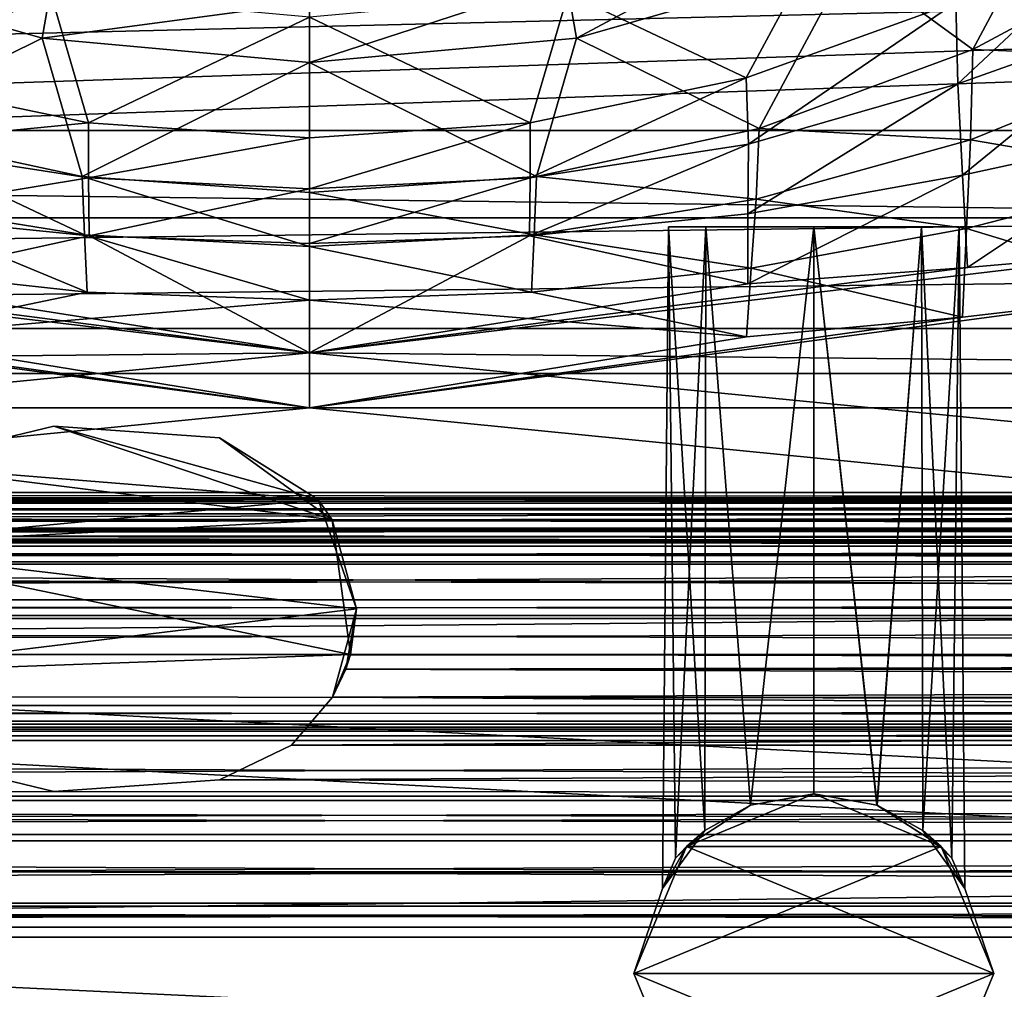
# Model space of a CAD drawing. Header units: metres. Extents: x 0 to 804, y -808 to 0.
# Tile 27 of 122: x 389 to 434, y -780 to -735. Entities that reach past the tile are written whole.
import ezdxf

# ---------------------------------------------------------------- set-up
doc = ezdxf.new("R2010")
doc.units = ezdxf.units.M

msp = doc.modelspace()

# ---------------------------------------------------------------- linework, layer by layer
at = {"layer": 'None012'}
for points in [[(403.065704, -758.395264, 196.059692), (382.898804, -755.893799, 196.059692), (390.303925, -754.105164, 196.059692)], [(382.898804, -755.893799, 2030.059692), (390.303925, -754.105164, 2030.059692), (382.898804, -755.893799, 196.059692)], [(390.303925, -754.105164, 2030.059692), (390.303925, -754.105164, 196.059692), (382.898804, -755.893799, 196.059692)], [(390.303925, -754.105164, 2030.059692), (382.898804, -755.893799, 2030.059692), (402.418427, -757.455505, 2030.059692)], [(397.9039, -754.629761, 196.059692), (403.065704, -758.395264, 196.059692), (390.303925, -754.105164, 196.059692)], [(390.303925, -754.105164, 2030.059692), (397.9039, -754.629761, 2030.059692), (390.303925, -754.105164, 196.059692)], [(397.9039, -754.629761, 2030.059692), (397.9039, -754.629761, 196.059692), (390.303925, -754.105164, 196.059692)], [(397.9039, -754.629761, 2030.059692), (390.303925, -754.105164, 2030.059692), (402.418427, -757.455505, 2030.059692)], [(397.9039, -754.629761, 2030.059692), (402.418427, -757.455505, 2030.059692), (397.9039, -754.629761, 196.059692)], [(402.418427, -757.455505, 2030.059692), (403.065704, -758.395264, 196.059692), (397.9039, -754.629761, 196.059692)], [(382.898804, -755.893799, 196.059692), (403.065704, -758.395264, 196.059692), (379.755951, -759.603943, 196.059692)], [(402.418427, -757.455505, 2030.059692), (382.898804, -755.893799, 2030.059692), (379.755951, -759.603943, 2030.059692)], [(734.166931, -757.62915, 2059.741455), (734.166931, -757.134216, 2058.244873), (76.706596, -757.62915, 2059.741455)], [(734.166931, -757.134216, 2058.244873), (76.706596, -757.134216, 2058.244873), (76.706596, -757.62915, 2059.741455)], [(734.166931, -757.134216, 2058.244873), (734.166931, -757.928223, 2057.706299), (76.706596, -757.134216, 2058.244873)], [(734.166931, -757.928223, 2057.706299), (76.706596, -757.928223, 2057.706299), (76.706596, -757.134216, 2058.244873)], [(76.706596, -757.450256, 166.680649), (76.706596, -757.134216, 167.874451), (734.166931, -757.62915, 166.377975)], [(76.706596, -757.134216, 167.874451), (734.166931, -757.134216, 167.874451), (734.166931, -757.62915, 166.377975)], [(76.706596, -757.134216, 167.874451), (76.706596, -757.928223, 168.413025), (734.166931, -757.134216, 167.874451)], [(76.706596, -757.928223, 168.413025), (734.166931, -757.928223, 168.413025), (734.166931, -757.134216, 167.874451)], [(734.166931, -757.928467, 2038.013062), (734.166931, -757.134399, 2037.474731), (76.706596, -757.928772, 2038.013062)], [(76.706596, -757.928772, 2038.013062), (734.166931, -757.134399, 2037.474731), (76.706596, -757.134399, 2037.474854)], [(734.166931, -757.134399, 2037.474731), (734.166931, -757.450378, 2036.28064), (76.706596, -757.134399, 2037.474854)], [(76.706596, -757.134399, 2037.474854), (734.166931, -757.450378, 2036.28064), (76.706596, -757.450378, 2036.28064)], [(76.706596, -757.928467, 188.106323), (76.706596, -757.134399, 188.644684), (734.166931, -757.928467, 188.106323)], [(734.166931, -757.928467, 188.106323), (76.706596, -757.134399, 188.644684), (734.166931, -757.134399, 188.644684)], [(76.706596, -757.134399, 188.644684), (76.706596, -757.625854, 190.123825), (734.166931, -757.134399, 188.644684)], [(734.166931, -757.134399, 188.644684), (76.706596, -757.625854, 190.123825), (734.166931, -757.450378, 189.838791)], [(76.706596, -758.126831, 163.555466), (76.706596, -757.450256, 166.680649), (734.166931, -757.62915, 166.377975)], [(734.166931, -759.395203, 2034.28894), (76.706596, -758.977234, 2034.404419), (734.166931, -757.450378, 2036.28064)], [(76.706596, -758.977234, 2034.404419), (76.706596, -757.450378, 2036.28064), (734.166931, -757.450378, 2036.28064)], [(76.706596, -757.625854, 190.123825), (76.706596, -759.395203, 191.83049), (734.166931, -757.450378, 189.838791)], [(76.706596, -759.395203, 191.83049), (734.166931, -759.395203, 191.83049), (734.166931, -757.450378, 189.838791)], [(734.166931, -758.126831, 2062.563965), (734.166931, -757.62915, 2059.741455), (76.706596, -758.126831, 2062.563965)], [(734.166931, -757.62915, 2059.741455), (76.706596, -757.62915, 2059.741455), (76.706596, -758.126831, 2062.563965)], [(734.166931, -758.126831, 163.555466), (76.706596, -758.126831, 163.555466), (734.166931, -757.62915, 166.377975)], [(402.418427, -757.455505, 2030.059692), (379.755951, -759.603943, 2030.059692), (404.178284, -762.481689, 2030.059692)], [(402.418427, -757.455505, 2030.059692), (404.178284, -762.481689, 2030.059692), (403.065704, -758.395264, 196.059692)], [(734.166931, -757.928223, 2057.706299), (734.166931, -758.848694, 2057.977051), (76.706596, -757.928223, 2057.706299)], [(734.166931, -758.848694, 2057.977051), (76.706596, -758.848694, 2057.977051), (76.706596, -757.928223, 2057.706299)], [(76.706596, -757.928223, 168.413025), (76.706596, -758.848694, 168.142456), (734.166931, -757.928223, 168.413025)], [(76.706596, -758.848694, 168.142456), (734.166931, -758.848694, 168.142456), (734.166931, -757.928223, 168.413025)], [(734.166931, -758.848877, 2037.74231), (734.166931, -757.928467, 2038.013062), (76.706596, -758.849182, 2037.742065)], [(76.706596, -758.849182, 2037.742065), (734.166931, -757.928467, 2038.013062), (76.706596, -757.928772, 2038.013062)], [(734.166931, -758.848877, 188.377106), (76.706596, -758.848877, 188.377106), (76.706596, -757.928467, 188.106323)], [(734.166931, -758.848877, 188.377106), (76.706596, -757.928467, 188.106323), (734.166931, -757.928467, 188.106323)], [(76.706596, -758.126831, 2062.563965), (76.706596, -758.773376, 2063.055176), (734.166931, -758.126831, 2062.563965)], [(76.706596, -758.773376, 2063.055176), (734.166931, -758.773376, 2063.055176), (734.166931, -758.126831, 2062.563965)], [(734.166931, -758.126831, 163.555466), (734.166931, -758.773376, 163.064209), (76.706596, -758.126831, 163.555466)], [(734.166931, -758.773376, 163.064209), (76.706596, -758.773376, 163.064209), (76.706596, -758.126831, 163.555466)], [(403.065704, -758.395264, 196.059692), (403.899353, -764.577271, 196.059692), (379.755951, -759.603943, 196.059692)], [(404.178284, -762.481689, 2030.059692), (403.899353, -764.577271, 196.059692), (403.065704, -758.395264, 196.059692)], [(76.706596, -758.773376, 2063.055176), (76.706596, -758.977234, 2063.059814), (734.166931, -758.773376, 2063.055176)], [(76.706596, -758.977234, 2063.059814), (734.166931, -759.317688, 2062.452637), (734.166931, -758.773376, 2063.055176)], [(76.706596, -758.773376, 163.064209), (734.166931, -758.773376, 163.064209), (76.706596, -758.977234, 163.119003)], [(734.166931, -758.773376, 163.064209), (734.166931, -759.317688, 163.666733), (76.706596, -758.977234, 163.119003)], [(734.166931, -758.848694, 2057.977051), (734.166931, -758.911865, 2059.210449), (76.706596, -758.848694, 2057.977051)], [(734.166931, -758.911865, 2059.210449), (76.706596, -758.977234, 2058.175293), (76.706596, -758.848694, 2057.977051)], [(76.706596, -758.848694, 168.142456), (76.706596, -758.977234, 167.944183), (734.166931, -758.848694, 168.142456)], [(76.706596, -758.977234, 167.944183), (76.706596, -758.977234, 166.25499), (734.166931, -758.848694, 168.142456)], [(734.166931, -758.848694, 168.142456), (76.706596, -758.977234, 166.25499), (734.166931, -758.911865, 166.908859)], [(734.166931, -758.881165, 2036.011597), (734.166931, -758.848877, 2037.74231), (76.706596, -758.977234, 2035.85498)], [(734.166931, -758.848877, 2037.74231), (76.706596, -758.977234, 2037.544434), (76.706596, -758.977234, 2035.85498)], [(76.706596, -758.977234, 2037.544434), (734.166931, -758.848877, 2037.74231), (76.706596, -758.849182, 2037.742065)], [(350.67746, -758.911865, 189.610458), (76.706596, -758.848877, 188.377106), (734.166931, -758.848877, 188.377106)], [(734.166931, -758.881165, 2036.011597), (76.706596, -758.977234, 2035.85498), (734.166931, -759.603638, 2035.470703)], [(734.166931, -758.881165, 190.107834), (734.166931, -759.603638, 190.648727), (76.706596, -758.977234, 189.423004)], [(734.166931, -758.881165, 190.107834), (76.706596, -758.977234, 189.423004), (350.67746, -758.911865, 189.610458)], [(734.166931, -758.911865, 2059.210449), (734.166931, -759.603638, 2060.248779), (76.706596, -758.977234, 2059.022949)], [(734.166931, -758.911865, 2059.210449), (76.706596, -758.977234, 2059.022949), (76.706596, -758.977234, 2058.175293)], [(734.166931, -758.911865, 166.908859), (76.706596, -758.977234, 166.25499), (734.166931, -759.603638, 165.87059)], [(76.706596, -762.924561, 2033.666626), (76.706596, -758.977234, 2034.404419), (734.166931, -759.395203, 2034.28894)], [(76.706596, -758.977234, 2035.85498), (76.706596, -759.603638, 2035.470703), (734.166931, -759.603638, 2035.470703)], [(734.166931, -759.603638, 2060.248779), (76.706596, -759.603638, 2060.248779), (76.706596, -758.977234, 2059.022949)], [(76.706596, -758.977234, 2063.059814), (76.706596, -759.317688, 2062.452637), (734.166931, -759.317688, 2062.452637)], [(76.706596, -758.977234, 163.119003), (734.166931, -759.317688, 163.666733), (76.706596, -759.317688, 163.666733)], [(76.706596, -758.977234, 166.25499), (76.706596, -759.603638, 165.87059), (734.166931, -759.603638, 165.87059)], [(734.166931, -759.603638, 190.648727), (76.706596, -759.603638, 190.648727), (76.706596, -758.977234, 189.423004)], [(734.166931, -758.881165, 190.107834), (350.67746, -758.911865, 189.610458), (734.166931, -758.848877, 188.377106)], [(734.166931, -759.607605, 2061.739258), (734.166931, -759.317688, 2062.452637), (76.706596, -759.607605, 2061.739258)], [(734.166931, -759.317688, 2062.452637), (76.706596, -759.317688, 2062.452637), (76.706596, -759.607605, 2061.739258)], [(76.706596, -759.607605, 164.380203), (76.706596, -759.317688, 163.666733), (734.166931, -759.607605, 164.380203)], [(76.706596, -759.317688, 163.666733), (734.166931, -759.317688, 163.666733), (734.166931, -759.607605, 164.380203)], [(734.166931, -762.924561, 2033.666626), (76.706596, -762.924561, 2033.666626), (734.166931, -759.395203, 2034.28894)], [(734.166931, -759.395203, 191.83049), (76.706596, -759.395203, 191.83049), (734.166931, -762.924561, 192.452805)], [(76.706596, -759.395203, 191.83049), (76.706596, -762.924561, 192.452805), (734.166931, -762.924561, 192.452805)], [(734.166931, -759.603638, 2035.470703), (76.706596, -759.603638, 2035.470703), (734.166931, -760.429932, 2035.324951)], [(76.706596, -759.603638, 2035.470703), (76.706596, -760.429932, 2035.324951), (734.166931, -760.429932, 2035.324951)], [(734.166931, -760.429932, 2060.394531), (76.706596, -760.429932, 2060.394531), (734.166931, -759.603638, 2060.248779)], [(76.706596, -760.429932, 2060.394531), (76.706596, -759.603638, 2060.248779), (734.166931, -759.603638, 2060.248779)], [(734.166931, -759.603638, 165.87059), (76.706596, -759.603638, 165.87059), (734.166931, -760.429932, 165.724899)], [(76.706596, -759.603638, 165.87059), (76.706596, -760.429932, 165.724899), (734.166931, -760.429932, 165.724899)], [(76.706596, -760.429932, 190.794479), (76.706596, -759.603638, 190.648727), (734.166931, -760.429932, 190.794479)], [(76.706596, -759.603638, 190.648727), (734.166931, -759.603638, 190.648727), (734.166931, -760.429932, 190.794479)], [(734.166931, -760.317627, 2061.440918), (734.166931, -759.607605, 2061.739258), (76.706596, -760.317627, 2061.440918)], [(734.166931, -759.607605, 2061.739258), (76.706596, -759.607605, 2061.739258), (76.706596, -760.317627, 2061.440918)], [(76.706596, -760.317627, 164.678574), (76.706596, -759.607605, 164.380203), (734.166931, -760.317627, 164.678574)], [(76.706596, -759.607605, 164.380203), (734.166931, -759.607605, 164.380203), (734.166931, -760.317627, 164.678574)], [(379.755951, -759.603943, 196.059692), (403.899353, -764.577271, 196.059692), (379.779633, -765.449707, 196.059692)], [(379.755951, -759.603943, 2030.059692), (379.779633, -765.449707, 2030.059692), (404.178284, -762.481689, 2030.059692)], [(76.706596, -760.317627, 2061.440918), (76.706596, -766.16394, 2061.440918), (734.166931, -760.317627, 2061.440918)], [(76.706596, -766.16394, 2061.440918), (734.166931, -766.911072, 2061.440918), (734.166931, -760.317627, 2061.440918)], [(76.706596, -760.317627, 164.678574), (734.166931, -760.317627, 164.678574), (76.706596, -766.16394, 164.678574)], [(734.166931, -760.317627, 164.678574), (734.166931, -766.911072, 164.678574), (76.706596, -766.16394, 164.678574)], [(734.166931, -762.061462, 2035.764038), (734.166931, -760.429932, 2035.324951), (76.706596, -762.061462, 2035.764038)], [(734.166931, -760.429932, 2035.324951), (76.706596, -760.429932, 2035.324951), (76.706596, -762.061462, 2035.764038)], [(734.166931, -760.429932, 2060.394531), (734.166931, -762.061584, 2059.955322), (76.706596, -760.429932, 2060.394531)], [(734.166931, -762.061584, 2059.955322), (76.706596, -762.061584, 2059.955322), (76.706596, -760.429932, 2060.394531)], [(76.706596, -760.429932, 165.724899), (76.706596, -762.061584, 166.164032), (734.166931, -760.429932, 165.724899)], [(76.706596, -762.061584, 166.164032), (734.166931, -762.061584, 166.164032), (734.166931, -760.429932, 165.724899)], [(76.706596, -762.061462, 190.355423), (76.706596, -760.429932, 190.794479), (734.166931, -762.061462, 190.355423)], [(76.706596, -760.429932, 190.794479), (734.166931, -760.429932, 190.794479), (734.166931, -762.061462, 190.355423)], [(734.166931, -762.777283, 2037.294556), (734.166931, -762.061462, 2035.764038), (76.706596, -762.777283, 2037.294556)], [(734.166931, -762.061462, 2035.764038), (76.706596, -762.061462, 2035.764038), (76.706596, -762.777283, 2037.294556)], [(76.706596, -762.777283, 188.824814), (76.706596, -762.061462, 190.355423), (734.166931, -762.777283, 188.824814)], [(76.706596, -762.061462, 190.355423), (734.166931, -762.061462, 190.355423), (734.166931, -762.777283, 188.824814)], [(734.166931, -762.061584, 2059.955322), (734.166931, -762.777283, 2058.424805), (76.706596, -762.061584, 2059.955322)], [(734.166931, -762.777283, 2058.424805), (76.706596, -762.777283, 2058.424805), (76.706596, -762.061584, 2059.955322)], [(76.706596, -762.061584, 166.164032), (76.706596, -762.777283, 167.694504), (734.166931, -762.061584, 166.164032)], [(76.706596, -762.777283, 167.694504), (734.166931, -762.777283, 167.694504), (734.166931, -762.061584, 166.164032)], [(404.178284, -762.481689, 2030.059692), (379.779633, -765.449707, 2030.059692), (403.899353, -764.577271, 2030.059692)], [(403.894318, -764.595825, 2024.464722), (403.080902, -766.533386, 207.213135), (404.178284, -762.481689, 2030.059692)], [(404.178284, -762.481689, 2030.059692), (403.080902, -766.533386, 207.213135), (403.688232, -765.242126, 204.962509)], [(403.688232, -765.242126, 204.962509), (403.899353, -764.577271, 201.462875), (404.178284, -762.481689, 2030.059692)], [(403.899353, -764.577271, 2030.059692), (403.894318, -764.595825, 2024.464722), (404.178284, -762.481689, 2030.059692)], [(403.899353, -764.577271, 201.462875), (403.899353, -764.577271, 196.059692), (404.178284, -762.481689, 2030.059692)], [(734.166931, -762.777283, 2058.424805), (734.166931, -762.777283, 2037.294556), (76.706596, -762.777283, 2058.424805)], [(734.166931, -762.777283, 2037.294556), (76.706596, -762.777283, 2037.294556), (76.706596, -762.777283, 2058.424805)], [(734.166931, -762.777283, 167.694504), (76.706596, -762.777283, 167.694504), (734.166931, -762.777283, 188.824814)], [(76.706596, -762.777283, 167.694504), (76.706596, -762.777283, 188.824814), (734.166931, -762.777283, 188.824814)], [(76.706596, -764.577271, 2031.696899), (76.706596, -762.924561, 2033.666626), (734.166931, -764.577271, 2031.696899)], [(76.706596, -762.924561, 2033.666626), (734.166931, -762.924561, 2033.666626), (734.166931, -764.577271, 2031.696899)], [(76.706596, -762.924561, 192.452805), (76.706596, -764.577271, 194.42247), (734.166931, -762.924561, 192.452805)], [(76.706596, -764.577271, 194.42247), (734.166931, -764.577271, 194.42247), (734.166931, -762.924561, 192.452805)], [(734.166931, -764.577271, 2031.696899), (403.899353, -764.577271, 2030.059692), (76.706596, -764.577271, 2031.696899)], [(403.899353, -764.577271, 2030.059692), (379.779633, -765.449707, 2030.059692), (76.706596, -764.577271, 2031.696899)], [(379.779633, -765.449707, 196.059692), (403.899353, -764.577271, 196.059692), (76.706596, -764.577271, 194.42247)], [(76.706596, -764.577271, 194.42247), (403.899353, -764.577271, 196.059692), (734.166931, -764.577271, 194.42247)], [(403.894318, -764.595825, 2024.464722), (403.688232, -765.242126, 2021.15686), (403.080902, -766.533386, 207.213135)], [(734.166931, -765.242126, 2021.15686), (403.688232, -765.242126, 2021.15686), (734.166931, -764.577271, 2024.656494)], [(403.688232, -765.242126, 2021.15686), (403.894318, -764.595825, 2024.464722), (734.166931, -764.577271, 2024.656494)], [(403.899353, -764.577271, 201.462875), (403.688232, -765.242126, 204.962509), (734.166931, -765.242126, 204.962509)], [(734.166931, -764.577271, 2024.656494), (403.894318, -764.595825, 2024.464722), (403.899353, -764.577271, 2030.059692)], [(734.166931, -764.577271, 2031.696899), (734.166931, -764.577271, 2024.656494), (403.899353, -764.577271, 2030.059692)], [(403.899353, -764.577271, 196.059692), (734.166931, -764.577271, 201.462875), (734.166931, -764.577271, 194.42247)], [(403.899353, -764.577271, 196.059692), (403.899353, -764.577271, 201.462875), (734.166931, -764.577271, 201.462875)], [(734.166931, -764.577271, 201.462875), (403.899353, -764.577271, 201.462875), (734.166931, -765.242126, 204.962509)], [(734.166931, -766.535828, 2018.904175), (403.080902, -766.533386, 2018.90625), (403.688232, -765.242126, 2021.15686)], [(403.688232, -765.242126, 204.962509), (403.080902, -766.533386, 207.213135), (734.166931, -765.242126, 204.962509)], [(403.080902, -766.533386, 207.213135), (734.166931, -766.535828, 207.215256), (734.166931, -765.242126, 204.962509)], [(403.688232, -765.242126, 2021.15686), (403.080902, -766.533386, 2018.90625), (403.080902, -766.533386, 207.213135)], [(734.166931, -765.242126, 2021.15686), (734.166931, -766.535828, 2018.904175), (403.688232, -765.242126, 2021.15686)], [(76.706596, -766.16394, 2061.440918), (76.706596, -766.911072, 2061.440918), (734.166931, -766.911072, 2061.440918)], [(76.706596, -766.16394, 164.678574), (734.166931, -766.911072, 164.678574), (76.706596, -766.911072, 164.678574)], [(734.166931, -768.724854, 2017.956909), (401.195282, -768.729919, 2017.956299), (403.080902, -766.533386, 2018.90625)], [(403.080902, -766.533386, 207.213135), (401.195282, -768.729919, 208.163086), (734.166931, -766.535828, 207.215256)], [(403.080902, -766.533386, 207.213135), (403.080902, -766.533386, 2018.90625), (401.195282, -768.729919, 208.163086)], [(403.080902, -766.533386, 2018.90625), (401.195282, -768.729919, 2017.956299), (401.195282, -768.729919, 208.163086)], [(401.195282, -768.729919, 208.163086), (734.166931, -768.724854, 208.162506), (734.166931, -766.535828, 207.215256)], [(734.166931, -766.535828, 2018.904175), (734.166931, -768.724854, 2017.956909), (403.080902, -766.533386, 2018.90625)], [(734.166931, -767.621033, 2061.739258), (734.166931, -766.911072, 2061.440918), (76.706596, -767.621033, 2061.739258)], [(734.166931, -766.911072, 2061.440918), (76.706596, -766.911072, 2061.440918), (76.706596, -767.621033, 2061.739258)], [(76.706596, -767.621399, 164.379883), (76.706596, -766.911072, 164.678574), (734.166931, -767.621033, 164.380234)], [(76.706596, -766.911072, 164.678574), (734.166931, -766.911072, 164.678574), (734.166931, -767.621033, 164.380234)], [(734.166931, -767.911011, 2062.452637), (734.166931, -767.621033, 2061.739258), (76.706596, -767.911011, 2062.452637)], [(734.166931, -767.621033, 2061.739258), (76.706596, -767.621033, 2061.739258), (76.706596, -767.911011, 2062.452637)], [(76.706596, -767.621399, 164.379883), (734.166931, -767.621033, 164.380234), (734.166931, -767.911011, 163.666733)], [(76.706596, -767.911011, 163.666733), (76.706596, -767.621399, 164.379883), (734.166931, -767.911011, 163.666733)], [(734.166931, -768.0849, 2062.880859), (734.166931, -767.911011, 2062.452637), (76.706596, -768.085205, 2062.881104)], [(734.166931, -767.911011, 2062.452637), (76.706596, -767.911011, 2062.452637), (76.706596, -768.085205, 2062.881104)], [(76.706596, -768.0849, 163.238586), (76.706596, -767.911011, 163.666733), (734.166931, -768.0849, 163.238586)], [(76.706596, -767.911011, 163.666733), (734.166931, -767.911011, 163.666733), (734.166931, -768.0849, 163.238586)], [(734.166931, -768.510925, 2063.059814), (734.166931, -768.0849, 2062.880859), (76.706596, -768.510925, 2063.059814)], [(734.166931, -768.0849, 2062.880859), (76.706596, -768.085205, 2062.881104), (76.706596, -768.510925, 2063.059814)], [(76.706596, -768.510925, 163.059677), (76.706596, -768.0849, 163.238586), (734.166931, -768.510925, 163.059677)], [(76.706596, -768.0849, 163.238586), (734.166931, -768.0849, 163.238586), (734.166931, -768.510925, 163.059677)], [(734.166931, -771.269714, 2062.226074), (734.166931, -768.510925, 2063.059814), (76.706596, -771.269714, 2062.226074)], [(734.166931, -768.510925, 2063.059814), (76.706596, -768.510925, 2063.059814), (76.706596, -771.269714, 2062.226074)], [(76.706596, -771.269714, 163.893341), (76.706596, -768.510925, 163.059677), (734.166931, -771.269714, 163.893341)], [(76.706596, -768.510925, 163.059677), (734.166931, -768.510925, 163.059677), (734.166931, -771.269714, 163.893341)], [(401.195282, -768.729919, 2017.956299), (734.166931, -768.724854, 2017.956909), (397.9039, -770.324707, 2018.093994)], [(734.166931, -768.724854, 2017.956909), (734.166931, -771.068848, 2018.397705), (397.9039, -770.324707, 2018.093994)], [(401.195282, -768.729919, 208.163086), (397.9039, -770.324707, 208.025375), (734.166931, -768.724854, 208.162506)], [(397.9039, -770.324707, 208.025375), (734.166931, -771.068848, 207.721634), (734.166931, -768.724854, 208.162506)], [(401.195282, -768.729919, 208.163086), (401.195282, -768.729919, 2017.956299), (397.9039, -770.324707, 2018.093994)], [(397.9039, -770.324707, 2018.093994), (397.9039, -770.324707, 208.025375), (401.195282, -768.729919, 208.163086)], [(390.302429, -770.849243, 2018.289185), (76.706596, -771.068665, 2018.397705), (382.898804, -769.06073, 2017.933105)], [(390.302429, -770.849243, 207.830261), (382.898804, -769.06073, 208.186234), (76.706596, -771.068665, 207.721741)], [(382.898804, -769.06073, 2017.933105), (382.898804, -769.06073, 208.186234), (390.302429, -770.849243, 2018.289185)], [(382.898804, -769.06073, 208.186234), (390.302429, -770.849243, 207.830261), (390.302429, -770.849243, 2018.289185)], [(397.9039, -770.324707, 2018.093994), (734.166931, -771.068848, 2018.397705), (390.302429, -770.849243, 2018.289185)], [(397.9039, -770.324707, 208.025375), (390.302429, -770.849243, 207.830261), (734.166931, -771.068848, 207.721634)], [(397.9039, -770.324707, 2018.093994), (390.302429, -770.849243, 2018.289185), (397.9039, -770.324707, 208.025375)], [(390.302429, -770.849243, 2018.289185), (390.302429, -770.849243, 207.830261), (397.9039, -770.324707, 208.025375)], [(734.166931, -771.068848, 2018.397705), (76.706596, -771.068665, 2018.397705), (390.302429, -770.849243, 2018.289185)], [(390.302429, -770.849243, 207.830261), (76.706596, -771.068665, 207.721741), (734.166931, -771.068848, 207.721634)], [(734.166931, -771.068848, 2018.397705), (734.166931, -772.827515, 2020.309326), (76.706596, -771.068665, 2018.397705)], [(734.166931, -772.827515, 2020.309326), (76.706596, -772.827515, 2020.309326), (76.706596, -771.068665, 2018.397705)], [(734.166931, -771.068848, 207.721634), (76.706596, -771.068665, 207.721741), (76.706596, -772.827515, 205.810043)], [(76.706596, -772.827515, 205.810043), (734.166931, -772.827515, 205.810043), (734.166931, -771.068848, 207.721634)], [(734.166931, -773.114197, 2060.011719), (734.166931, -771.269714, 2062.226074), (76.706596, -773.114197, 2060.011719)], [(734.166931, -771.269714, 2062.226074), (76.706596, -771.269714, 2062.226074), (76.706596, -773.114197, 2060.011719)], [(76.706596, -773.114197, 166.107712), (76.706596, -771.269714, 163.893341), (734.166931, -773.114197, 166.107712)], [(76.706596, -771.269714, 163.893341), (734.166931, -771.269714, 163.893341), (734.166931, -773.114197, 166.107712)], [(734.166931, -772.827515, 2020.309326), (734.166931, -775.973938, 2030.003906), (76.706596, -772.827515, 2020.309326)], [(734.166931, -775.973938, 2030.003906), (76.706596, -775.973755, 2030.003174), (76.706596, -772.827515, 2020.309326)], [(76.706596, -772.827515, 205.810043), (76.706596, -775.973755, 196.11618), (734.166931, -772.827515, 205.810043)], [(76.706596, -775.973755, 196.11618), (734.166931, -775.973938, 196.115448), (734.166931, -772.827515, 205.810043)], [(734.166931, -776.120361, 2050.272461), (734.166931, -773.114197, 2060.011719), (76.706596, -776.120422, 2050.272217)], [(734.166931, -773.114197, 2060.011719), (76.706596, -773.114197, 2060.011719), (76.706596, -776.120422, 2050.272217)], [(76.706596, -776.120422, 175.847122), (76.706596, -773.114197, 166.107712), (734.166931, -776.120361, 175.846878)], [(76.706596, -773.114197, 166.107712), (734.166931, -773.114197, 166.107712), (734.166931, -776.120361, 175.846878)], [(734.166931, -775.973938, 2030.003906), (734.166931, -777.072571, 2040.130859), (76.706596, -775.973755, 2030.003174)], [(734.166931, -777.072571, 2040.130859), (76.706596, -777.072571, 2040.130371), (76.706596, -775.973755, 2030.003174)], [(76.706596, -775.973755, 196.11618), (76.706596, -777.072571, 185.98909), (734.166931, -775.973938, 196.115448)], [(76.706596, -777.072571, 185.98909), (734.166931, -777.072571, 185.988586), (734.166931, -775.973938, 196.115448)], [(734.166931, -777.072571, 2040.130859), (734.166931, -776.120361, 2050.272461), (76.706596, -777.072571, 2040.130371)], [(734.166931, -776.120361, 2050.272461), (76.706596, -776.120422, 2050.272217), (76.706596, -777.072571, 2040.130371)], [(76.706596, -776.120422, 175.847122), (734.166931, -776.120361, 175.846878), (734.166931, -777.072571, 185.988586)], [(76.706596, -777.072571, 185.98909), (76.706596, -776.120422, 175.847122), (734.166931, -777.072571, 185.988586)]]:
    msp.add_3dface(points, dxfattribs=at)
at = {"layer": 'None012311'}
for points in [[(437.518372, -727.299683, 104.327538), (432.435699, -736.815369, 104.161446), (426.787506, -732.700317, 104.233269)], [(437.518372, -727.299683, 104.327538), (441.636749, -731.872375, 104.247726), (432.435699, -736.815369, 104.161446)], [(413.783813, -733.581909, 96.578468), (425.819397, -730.121948, 96.638863), (414.26239, -736.301025, 104.170425)], [(425.819397, -730.121948, 96.638863), (426.787506, -732.700317, 104.233269), (414.26239, -736.301025, 104.170425)], [(440.892822, -729.815125, 107.284088), (431.651245, -734.671021, 107.199333), (431.746307, -738.391418, 120.721359)], [(441.250305, -735.014343, 120.99221), (440.892822, -729.815125, 107.284088), (431.746307, -738.391418, 120.721359)], [(378.033203, -730.763306, 107.26754), (381.988434, -738.126831, 107.138924), (390.160004, -734.249512, 107.206688)], [(413.873016, -734.249512, 107.206688), (422.043854, -738.12793, 107.138992), (425.999847, -730.763306, 107.26754)], [(422.043854, -738.12793, 107.138992), (431.651245, -734.671021, 107.199333), (425.999847, -730.763306, 107.26754)], [(441.659576, -737.182373, 118.200867), (432.435699, -736.815369, 104.161446), (441.636749, -731.872375, 104.247726)], [(389.77063, -736.301025, 104.170425), (381.391418, -740.439575, 104.098183), (377.245544, -732.700317, 104.233269)], [(389.77063, -736.301025, 104.170425), (377.245544, -732.700317, 104.233269), (390.249207, -733.581909, 96.578468)], [(426.787506, -732.700317, 104.233269), (422.641632, -740.439575, 104.098183), (414.26239, -736.301025, 104.170425)], [(432.435699, -736.815369, 104.161446), (422.641632, -740.439575, 104.098183), (426.787506, -732.700317, 104.233269)], [(389.77063, -736.301025, 104.170425), (390.249207, -733.581909, 96.578468), (402.01651, -734.661438, 96.559624)], [(402.01651, -734.661438, 96.559624), (413.783813, -733.581909, 96.578468), (402.01651, -737.424377, 104.15081)], [(413.783813, -733.581909, 96.578468), (414.26239, -736.301025, 104.170425), (402.01651, -737.424377, 104.15081)], [(381.988434, -738.126831, 107.138924), (391.893707, -740.184021, 107.102982), (390.160004, -734.249512, 107.206688)], [(390.160004, -734.249512, 107.206688), (391.893707, -740.184021, 107.102982), (402.01651, -735.337219, 107.187698)], [(402.01651, -735.337219, 107.187698), (412.138702, -740.18634, 107.103058), (413.873016, -734.249512, 107.206688)], [(412.138702, -740.18634, 107.103058), (422.043854, -738.12793, 107.138992), (413.873016, -734.249512, 107.206688)], [(402.01651, -737.424377, 104.15081), (389.77063, -736.301025, 104.170425), (402.01651, -734.661438, 96.559624)], [(431.651245, -734.671021, 107.199333), (422.043854, -738.12793, 107.138992), (422.14093, -741.167664, 120.504967)], [(431.746307, -738.391418, 120.721359), (431.651245, -734.671021, 107.199333), (422.14093, -741.167664, 120.504967)], [(431.746307, -738.391418, 120.721359), (431.961548, -742.583069, 134.950577), (441.250305, -735.014343, 120.99221)], [(431.961548, -742.583069, 134.950577), (441.716827, -740.464661, 135.21965), (441.250305, -735.014343, 120.99221)], [(391.893707, -740.184021, 107.102982), (402.01651, -740.873779, 107.091057), (402.01651, -735.337219, 107.187698)], [(402.01651, -740.873779, 107.091057), (412.138702, -740.18634, 107.103058), (402.01651, -735.337219, 107.187698)], [(391.599426, -742.643616, 104.059708), (381.391418, -740.439575, 104.098183), (389.77063, -736.301025, 104.170425)], [(402.01651, -737.424377, 104.15081), (391.599426, -742.643616, 104.059708), (389.77063, -736.301025, 104.170425)], [(414.26239, -736.301025, 104.170425), (412.433594, -742.643616, 104.059708), (402.01651, -737.424377, 104.15081)], [(422.641632, -740.439575, 104.098183), (412.433594, -742.643616, 104.059708), (414.26239, -736.301025, 104.170425)], [(422.641632, -740.439575, 104.098183), (432.435699, -736.815369, 104.161446), (432.320404, -740.970276, 118.13475)], [(432.320404, -740.970276, 118.13475), (432.435699, -736.815369, 104.161446), (441.659576, -737.182373, 118.200867)], [(402.01651, -743.383301, 104.046799), (391.599426, -742.643616, 104.059708), (402.01651, -737.424377, 104.15081)], [(412.433594, -742.643616, 104.059708), (402.01651, -743.383301, 104.046799), (402.01651, -737.424377, 104.15081)], [(441.709808, -742.566162, 132.153717), (432.320404, -740.970276, 118.13475), (441.659576, -737.182373, 118.200867)], [(391.893707, -740.184021, 107.102982), (381.988434, -738.126831, 107.138924), (381.89209, -741.167664, 120.504967)], [(422.043854, -738.12793, 107.138992), (412.138702, -740.18634, 107.103058), (412.144653, -742.705933, 120.382614)], [(422.14093, -741.167664, 120.504967), (422.043854, -738.12793, 107.138992), (412.144653, -742.705933, 120.382614)], [(422.14093, -741.167664, 120.504967), (422.118896, -744.355652, 134.726395), (431.746307, -738.391418, 120.721359)], [(422.118896, -744.355652, 134.726395), (431.961548, -742.583069, 134.950577), (431.746307, -738.391418, 120.721359)], [(381.543213, -743.694336, 118.087204), (381.391418, -740.439575, 104.098183), (391.705109, -745.317871, 118.058861)], [(381.391418, -740.439575, 104.098183), (391.599426, -742.643616, 104.059708), (391.705109, -745.317871, 118.058861)], [(391.888397, -742.705933, 120.382614), (391.893707, -740.184021, 107.102982), (381.89209, -741.167664, 120.504967)], [(402.01651, -740.873779, 107.091057), (391.893707, -740.184021, 107.102982), (391.888397, -742.705933, 120.382614)], [(412.144653, -742.705933, 120.382614), (412.138702, -740.18634, 107.103058), (402.01651, -743.210327, 120.342422)], [(412.138702, -740.18634, 107.103058), (402.01651, -740.873779, 107.091057), (402.01651, -743.210327, 120.342422)], [(412.433594, -742.643616, 104.059708), (422.641632, -740.439575, 104.098183), (422.489807, -743.694336, 118.087204)], [(422.641632, -740.439575, 104.098183), (432.320404, -740.970276, 118.13475), (422.489807, -743.694336, 118.087204)], [(431.961548, -742.583069, 134.950577), (432.190308, -746.823486, 149.179596), (441.716827, -740.464661, 135.21965)], [(432.190308, -746.823486, 149.179596), (442.184753, -745.953247, 149.416168), (441.716827, -740.464661, 135.21965)], [(402.01651, -743.210327, 120.342422), (402.01651, -740.873779, 107.091057), (391.888397, -742.705933, 120.382614)], [(422.489807, -743.694336, 118.087204), (432.320404, -740.970276, 118.13475), (432.138489, -745.037598, 132.110565)], [(432.138489, -745.037598, 132.110565), (432.320404, -740.970276, 118.13475), (441.709808, -742.566162, 132.153717)], [(381.89209, -741.167664, 120.504967), (381.914124, -744.355652, 134.726395), (391.888397, -742.705933, 120.382614)], [(412.144653, -742.705933, 120.382614), (412.102539, -745.37616, 134.609879), (422.14093, -741.167664, 120.504967)], [(412.102539, -745.37616, 134.609879), (422.118896, -744.355652, 134.726395), (422.14093, -741.167664, 120.504967)], [(381.914124, -744.355652, 134.726395), (391.930481, -745.37616, 134.609879), (391.888397, -742.705933, 120.382614)], [(391.705109, -745.317871, 118.058861), (391.599426, -742.643616, 104.059708), (402.01651, -745.852356, 118.04953)], [(391.599426, -742.643616, 104.059708), (402.01651, -743.383301, 104.046799), (402.01651, -745.852356, 118.04953)], [(391.888397, -742.705933, 120.382614), (391.930481, -745.37616, 134.609879), (402.01651, -743.210327, 120.342422)], [(402.01651, -743.383301, 104.046799), (412.433594, -742.643616, 104.059708), (412.327911, -745.317871, 118.058861)], [(402.01651, -743.210327, 120.342422), (402.01651, -745.719727, 134.573669), (412.144653, -742.705933, 120.382614)], [(402.01651, -745.719727, 134.573669), (412.102539, -745.37616, 134.609879), (412.144653, -742.705933, 120.382614)], [(412.433594, -742.643616, 104.059708), (422.489807, -743.694336, 118.087204), (412.327911, -745.317871, 118.058861)], [(422.116302, -747.578064, 148.971954), (431.961548, -742.583069, 134.950577), (422.118896, -744.355652, 134.726395)], [(432.190308, -746.823486, 149.179596), (431.961548, -742.583069, 134.950577), (422.116302, -747.578064, 148.971954)], [(441.76004, -747.94989, 146.106552), (432.138489, -745.037598, 132.110565), (441.709808, -742.566162, 132.153717)], [(391.930481, -745.37616, 134.609879), (402.01651, -745.719727, 134.573669), (402.01651, -743.210327, 120.342422)], [(391.705109, -745.317871, 118.058861), (391.837158, -747.951782, 132.059708), (381.543213, -743.694336, 118.087204)], [(391.837158, -747.951782, 132.059708), (381.76236, -746.849731, 132.078949), (381.543213, -743.694336, 118.087204)], [(402.01651, -743.383301, 104.046799), (412.327911, -745.317871, 118.058861), (402.01651, -745.852356, 118.04953)], [(412.327911, -745.317871, 118.058861), (422.489807, -743.694336, 118.087204), (422.27066, -746.849731, 132.078949)], [(422.489807, -743.694336, 118.087204), (432.138489, -745.037598, 132.110565), (422.27066, -746.849731, 132.078949)], [(391.930481, -745.37616, 134.609879), (381.914124, -744.355652, 134.726395), (381.916718, -747.578064, 148.971954)], [(412.102539, -745.37616, 134.609879), (422.116302, -747.578064, 148.971954), (422.118896, -744.355652, 134.726395)], [(422.27066, -746.849731, 132.078949), (432.138489, -745.037598, 132.110565), (431.956604, -749.10498, 146.086395)], [(431.956604, -749.10498, 146.086395), (432.138489, -745.037598, 132.110565), (441.76004, -747.94989, 146.106552)], [(381.916718, -747.578064, 148.971954), (402.01651, -750.742554, 163.059708), (391.930481, -745.37616, 134.609879)], [(402.01651, -745.852356, 118.04953), (402.01651, -748.321594, 132.053253), (391.705109, -745.317871, 118.058861)], [(402.01651, -748.321594, 132.053253), (391.837158, -747.951782, 132.059708), (391.705109, -745.317871, 118.058861)], [(402.01651, -750.742554, 163.059708), (402.01651, -745.719727, 134.573669), (391.930481, -745.37616, 134.609879)], [(412.327911, -745.317871, 118.058861), (412.195862, -747.951782, 132.059708), (402.01651, -745.852356, 118.04953)], [(402.01651, -745.719727, 134.573669), (402.01651, -750.742554, 163.059708), (412.102539, -745.37616, 134.609879)], [(402.01651, -750.742554, 163.059708), (422.116302, -747.578064, 148.971954), (412.102539, -745.37616, 134.609879)], [(412.195862, -747.951782, 132.059708), (412.327911, -745.317871, 118.058861), (422.27066, -746.849731, 132.078949)], [(402.01651, -750.742554, 163.059708), (361.848267, -745.953247, 149.416168), (322.483765, -751.527832, 163.059708)], [(371.842712, -746.823486, 149.179596), (361.848267, -745.953247, 149.416168), (402.01651, -750.742554, 163.059708)], [(402.01651, -745.852356, 118.04953), (412.195862, -747.951782, 132.059708), (402.01651, -748.321594, 132.053253)], [(481.549255, -751.527832, 163.059708), (442.184753, -745.953247, 149.416168), (402.01651, -750.742554, 163.059708)], [(442.184753, -745.953247, 149.416168), (432.190308, -746.823486, 149.179596), (402.01651, -750.742554, 163.059708)], [(381.916718, -747.578064, 148.971954), (371.842712, -746.823486, 149.179596), (402.01651, -750.742554, 163.059708)], [(381.76236, -746.849731, 132.078949), (391.837158, -747.951782, 132.059708), (381.981506, -750.005127, 146.070679)], [(402.01651, -750.742554, 163.059708), (432.190308, -746.823486, 149.179596), (422.116302, -747.578064, 148.971954)], [(422.051514, -750.005127, 146.070679), (412.195862, -747.951782, 132.059708), (422.27066, -746.849731, 132.078949)], [(422.051514, -750.005127, 146.070679), (422.27066, -746.849731, 132.078949), (431.956604, -749.10498, 146.086395)], [(402.01651, -753.259888, 160.059708), (322.483765, -753.259888, 160.059708), (362.27298, -747.94989, 146.106552)], [(402.01651, -753.259888, 160.059708), (362.27298, -747.94989, 146.106552), (372.076416, -749.10498, 146.086395)], [(391.837158, -747.951782, 132.059708), (402.01651, -748.321594, 132.053253), (381.981506, -750.005127, 146.070679)], [(402.01651, -753.259888, 160.059708), (431.956604, -749.10498, 146.086395), (441.76004, -747.94989, 146.106552)], [(481.549255, -753.259888, 160.059708), (402.01651, -753.259888, 160.059708), (441.76004, -747.94989, 146.106552)], [(412.195862, -747.951782, 132.059708), (422.051514, -750.005127, 146.070679), (402.01651, -748.321594, 132.053253)], [(402.01651, -748.321594, 132.053253), (402.01651, -753.259888, 160.059708), (381.981506, -750.005127, 146.070679)], [(402.01651, -748.321594, 132.053253), (422.051514, -750.005127, 146.070679), (402.01651, -753.259888, 160.059708)], [(381.981506, -750.005127, 146.070679), (402.01651, -753.259888, 160.059708), (372.076416, -749.10498, 146.086395)], [(422.051514, -750.005127, 146.070679), (431.956604, -749.10498, 146.086395), (402.01651, -753.259888, 160.059708)], [(783.111084, -788.070801, 163.059708), (402.01651, -750.742554, 163.059708), (20.921928, -788.070801, 163.059708)], [(402.01651, -750.742554, 163.059708), (322.483765, -751.527832, 163.059708), (20.921928, -788.070801, 163.059708)], [(481.549255, -751.527832, 163.059708), (402.01651, -750.742554, 163.059708), (783.111084, -788.070801, 163.059708)], [(322.483765, -753.259888, 160.059708), (402.01651, -753.259888, 160.059708), (20.921928, -791.070801, 160.059708)], [(20.921928, -791.070801, 160.059708), (402.01651, -753.259888, 160.059708), (783.111084, -791.070801, 160.059708)], [(402.01651, -753.259888, 160.059708), (481.549255, -753.259888, 160.059708), (783.111084, -791.070801, 160.059708)]]:
    msp.add_3dface(points, dxfattribs=at)
at = {"layer": 'None012312'}
for points in [[(54.185207, -749.625977, 2063.023926), (739.542542, -726.510559, 2093.738037), (746.359741, -741.070984, 2075.415527)], [(54.185207, -749.625977, 2063.023926), (57.672894, -741.070984, 2075.415527), (739.542542, -726.510559, 2093.738037)], [(57.672894, -741.070984, 2075.415527), (64.490143, -726.510559, 2093.738037), (739.542542, -726.510559, 2093.738037)], [(749.257568, -744.18219, 2076.154541), (741.270569, -727.559082, 2097.012207), (51.714352, -751.684326, 2065.280029)], [(51.714352, -751.684326, 2065.280029), (741.270569, -727.559082, 2097.012207), (54.775116, -744.18219, 2076.154541)], [(741.270569, -727.559082, 2097.012207), (62.762112, -727.559082, 2097.012207), (54.775116, -744.18219, 2076.154541)], [(749.847473, -749.625977, 2063.023926), (54.185207, -749.625977, 2063.023926), (746.359741, -741.070984, 2075.415527)], [(752.318298, -751.684326, 2065.280029), (749.257568, -744.18219, 2076.154541), (51.714352, -751.684326, 2065.280029)], [(788.016357, -788.016052, 2063.023926), (16.016333, -788.016052, 2063.023926), (54.185207, -749.625977, 2063.023926)], [(54.185207, -749.625977, 2063.023926), (749.847473, -749.625977, 2063.023926), (788.016357, -788.016052, 2063.023926)], [(791.016357, -791.016052, 2065.280029), (51.714352, -751.684326, 2065.280029), (13.016333, -791.016052, 2065.280029)], [(752.318298, -751.684326, 2065.280029), (51.714352, -751.684326, 2065.280029), (791.016357, -791.016052, 2065.280029)]]:
    msp.add_3dface(points, dxfattribs=at)
at = {"layer": 'None012315'}
for points in [[(276.056549, -774.532104, 136), (254.692978, -787.419556, 136), (549.332336, -787.419556, 136)], [(276.056549, -774.532104), (527.96875, -774.532104), (277.01297, -777.532104)], [(276.056549, -774.532104, 136), (527.96875, -774.532104, 136), (276.056549, -774.532104)], [(527.96875, -774.532104, 136), (527.96875, -774.532104), (276.056549, -774.532104)], [(527.96875, -774.532104, 136), (276.056549, -774.532104, 136), (549.332336, -787.419556, 136)], [(277.01297, -777.532104), (527.96875, -774.532104), (527.012329, -777.532104)], [(548.530273, -790.372375, 104.840271), (255.49501, -790.372375, 104.840271), (527.012329, -777.532104, 92)], [(255.49501, -790.372375, 104.840271), (277.01297, -777.532104, 92), (527.012329, -777.532104, 92)], [(277.01297, -777.532104), (527.012329, -777.532104), (277.01297, -777.532104, 92)], [(527.012329, -777.532104), (527.012329, -777.532104, 92), (277.01297, -777.532104, 92)]]:
    msp.add_3dface(points, dxfattribs=at)
at = {"layer": 'None012321'}
for points in [[(420.142883, -772.636902, 1177.233276), (418.208282, -775.308472, 1182.640869), (418.471802, -744.956726, 1182.640869)], [(418.208282, -775.308472, 1182.640869), (418.803162, -773.917114, 1185.183838), (418.471802, -744.956726, 1182.640869)], [(420.141998, -772.637573, 1037.234497), (418.208282, -775.308472, 1042.640869), (418.471802, -744.956726, 1042.640869)], [(418.208282, -775.308472, 1042.640869), (418.803162, -773.917114, 1045.183838), (418.471802, -744.956726, 1042.640869)], [(430.076813, -744.956665, 1188.122925), (418.471802, -744.956726, 1182.640869), (420.195923, -744.956726, 1188.120972)], [(430.076813, -744.956665, 1188.122925), (431.803253, -744.956726, 1182.640869), (418.471802, -744.956726, 1182.640869)], [(430.076813, -744.956665, 1048.122925), (418.471802, -744.956726, 1042.640869), (420.195923, -744.956726, 1048.120972)], [(430.076813, -744.956665, 1048.122925), (431.803253, -744.956726, 1042.640869), (418.471802, -744.956726, 1042.640869)], [(420.142883, -772.636902, 1177.233276), (418.471802, -744.956726, 1182.640869), (420.19577, -744.956726, 1177.160889)], [(418.471802, -744.956726, 1182.640869), (418.803162, -773.917114, 1185.183838), (420.195923, -744.956726, 1188.120972)], [(431.803253, -744.956726, 1182.640869), (420.19577, -744.956726, 1177.160889), (418.471802, -744.956726, 1182.640869)], [(420.141998, -772.637573, 1037.234497), (418.471802, -744.956726, 1042.640869), (420.19577, -744.956726, 1037.160889)], [(418.471802, -744.956726, 1042.640869), (418.803162, -773.917114, 1045.183838), (420.195923, -744.956726, 1048.120972)], [(431.803253, -744.956726, 1042.640869), (420.19577, -744.956726, 1037.160889), (418.471802, -744.956726, 1042.640869)], [(418.803162, -773.917114, 1185.183838), (420.138336, -772.640381, 1188.042236), (420.195923, -744.956726, 1188.120972)], [(418.803162, -773.917114, 1045.183838), (420.138336, -772.640381, 1048.042236), (420.195923, -744.956726, 1048.120972)], [(420.195923, -744.956726, 1188.120972), (420.138336, -772.640381, 1188.042236), (422.234711, -771.481445, 1189.991333)], [(420.195923, -744.956726, 1048.120972), (420.138336, -772.640381, 1048.042236), (422.234711, -771.481445, 1049.991333)], [(422.237518, -771.480408, 1035.288574), (420.141998, -772.637573, 1037.234497), (420.19577, -744.956726, 1037.160889)], [(422.238159, -771.480164, 1175.288208), (420.142883, -772.636902, 1177.233276), (420.19577, -744.956726, 1177.160889)], [(422.238159, -771.480164, 1175.288208), (420.19577, -744.956726, 1177.160889), (425.137054, -744.956726, 1174.475586)], [(431.803253, -744.956726, 1182.640869), (430.076813, -744.956726, 1177.158691), (420.19577, -744.956726, 1177.160889)], [(430.076813, -744.956726, 1177.158691), (425.137054, -744.956726, 1174.475586), (420.19577, -744.956726, 1177.160889)], [(422.237518, -771.480408, 1035.288574), (420.19577, -744.956726, 1037.160889), (425.137054, -744.956726, 1034.475586)], [(431.803253, -744.956726, 1042.640869), (430.076813, -744.956726, 1037.158691), (420.19577, -744.956726, 1037.160889)], [(430.076813, -744.956726, 1037.158691), (425.137054, -744.956726, 1034.475586), (420.19577, -744.956726, 1037.160889)], [(425.137054, -744.956726, 1190.806152), (430.076813, -744.956665, 1188.122925), (420.195923, -744.956726, 1188.120972)], [(425.137054, -744.956726, 1050.806152), (430.076813, -744.956665, 1048.122925), (420.195923, -744.956726, 1048.120972)], [(425.137054, -744.956726, 1190.806152), (420.195923, -744.956726, 1188.120972), (422.234711, -771.481445, 1189.991333)], [(425.137054, -744.956726, 1050.806152), (420.195923, -744.956726, 1048.120972), (422.234711, -771.481445, 1049.991333)], [(425.137054, -770.954285, 1190.806152), (425.137054, -744.956726, 1190.806152), (422.234711, -771.481445, 1189.991333)], [(425.137054, -770.954285, 1050.806152), (425.137054, -744.956726, 1050.806152), (422.234711, -771.481445, 1049.991333)], [(425.137054, -770.954285, 1034.475586), (422.237518, -771.480408, 1035.288574), (425.137054, -744.956726, 1034.475586)], [(425.137054, -770.954285, 1174.475586), (422.238159, -771.480164, 1175.288208), (425.137054, -744.956726, 1174.475586)], [(428.038666, -771.481262, 1189.991699), (430.076813, -744.956665, 1188.122925), (425.137054, -744.956726, 1190.806152)], [(428.038666, -771.481262, 1049.991699), (430.076813, -744.956665, 1048.122925), (425.137054, -744.956726, 1050.806152)], [(425.137054, -770.954285, 1190.806152), (428.038666, -771.481262, 1189.991699), (425.137054, -744.956726, 1190.806152)], [(430.076813, -744.956726, 1177.158691), (428.0354, -771.480042, 1175.287964), (425.137054, -744.956726, 1174.475586)], [(428.0354, -771.480042, 1175.287964), (425.137054, -770.954285, 1174.475586), (425.137054, -744.956726, 1174.475586)], [(425.137054, -770.954285, 1050.806152), (428.038666, -771.481262, 1049.991699), (425.137054, -744.956726, 1050.806152)], [(430.076813, -744.956726, 1037.158691), (428.03479, -771.479797, 1035.287598), (425.137054, -744.956726, 1034.475586)], [(428.03479, -771.479797, 1035.287598), (425.137054, -770.954285, 1034.475586), (425.137054, -744.956726, 1034.475586)], [(430.129761, -772.636047, 1037.231201), (428.03479, -771.479797, 1035.287598), (430.076813, -744.956726, 1037.158691)], [(430.130646, -772.636719, 1177.232422), (428.0354, -771.480042, 1175.287964), (430.076813, -744.956726, 1177.158691)], [(428.038666, -771.481262, 1189.991699), (430.134857, -772.639893, 1188.043701), (430.076813, -744.956665, 1188.122925)], [(428.038666, -771.481262, 1049.991699), (430.134857, -772.639893, 1048.043701), (430.076813, -744.956665, 1048.122925)], [(430.134857, -772.639893, 1188.043701), (431.470703, -773.917175, 1185.184082), (430.076813, -744.956665, 1188.122925)], [(430.076813, -744.956665, 1188.122925), (431.470703, -773.917175, 1185.184082), (431.803253, -744.956726, 1182.640869)], [(430.134857, -772.639893, 1048.043701), (431.470703, -773.917175, 1045.184082), (430.076813, -744.956665, 1048.122925)], [(430.076813, -744.956665, 1048.122925), (431.470703, -773.917175, 1045.184082), (431.803253, -744.956726, 1042.640869)], [(431.803253, -744.956726, 1182.640869), (430.130646, -772.636719, 1177.232422), (430.076813, -744.956726, 1177.158691)], [(431.803253, -744.956726, 1042.640869), (430.129761, -772.636047, 1037.231201), (430.076813, -744.956726, 1037.158691)], [(431.803253, -744.956726, 1042.640869), (432.066315, -775.308655, 1042.640869), (430.129761, -772.636047, 1037.231201)], [(431.803253, -744.956726, 1182.640869), (432.066315, -775.308655, 1182.640869), (430.130646, -772.636719, 1177.232422)], [(431.470703, -773.917175, 1185.184082), (432.066315, -775.308655, 1182.640869), (431.803253, -744.956726, 1182.640869)], [(431.470703, -773.917175, 1045.184082), (432.066315, -775.308655, 1042.640869), (431.803253, -744.956726, 1042.640869)], [(419.301605, -773.371338, 1237.641724), (425.136902, -770.954285, 1237.641724), (422.234711, -771.481445, 1189.991333)], [(419.301605, -773.371338, 987.641052), (422.237518, -771.480408, 1035.288574), (425.136902, -770.954285, 987.641052)], [(419.301605, -773.371338, 987.641052), (425.136902, -770.954285, 987.641052), (430.972198, -773.371338, 987.641052)], [(430.972198, -773.371338, 1237.641724), (425.136902, -770.954285, 1237.641724), (419.301605, -773.371338, 1237.641724)], [(422.234711, -771.481445, 1189.991333), (425.136902, -770.954285, 1237.641724), (425.137054, -770.954285, 1190.806152)], [(425.137054, -770.954285, 1174.475586), (422.234711, -771.481445, 1049.991333), (422.238159, -771.480164, 1175.288208)], [(425.137054, -770.954285, 1174.475586), (425.137054, -770.954285, 1050.806152), (422.234711, -771.481445, 1049.991333)], [(422.237518, -771.480408, 1035.288574), (425.137054, -770.954285, 1034.475586), (425.136902, -770.954285, 987.641052)], [(430.972198, -773.371338, 987.641052), (425.136902, -770.954285, 987.641052), (428.03479, -771.479797, 1035.287598)], [(425.136902, -770.954285, 987.641052), (425.137054, -770.954285, 1034.475586), (428.03479, -771.479797, 1035.287598)], [(428.038666, -771.481262, 1189.991699), (425.136902, -770.954285, 1237.641724), (430.972198, -773.371338, 1237.641724)], [(428.038666, -771.481262, 1189.991699), (425.137054, -770.954285, 1190.806152), (425.136902, -770.954285, 1237.641724)], [(428.038666, -771.481262, 1049.991699), (425.137054, -770.954285, 1050.806152), (428.0354, -771.480042, 1175.287964)], [(428.0354, -771.480042, 1175.287964), (425.137054, -770.954285, 1050.806152), (425.137054, -770.954285, 1174.475586)], [(420.141998, -772.637573, 1037.234497), (422.237518, -771.480408, 1035.288574), (419.301605, -773.371338, 987.641052)], [(420.138336, -772.640381, 1188.042236), (419.301605, -773.371338, 1237.641724), (422.234711, -771.481445, 1189.991333)], [(422.234711, -771.481445, 1049.991333), (420.138336, -772.640381, 1048.042236), (422.238159, -771.480164, 1175.288208)], [(422.238159, -771.480164, 1175.288208), (420.138336, -772.640381, 1048.042236), (420.142883, -772.636902, 1177.233276)], [(430.972198, -773.371338, 987.641052), (428.03479, -771.479797, 1035.287598), (430.129761, -772.636047, 1037.231201)], [(430.130646, -772.636719, 1177.232422), (428.038666, -771.481262, 1049.991699), (428.0354, -771.480042, 1175.287964)], [(430.130646, -772.636719, 1177.232422), (430.134857, -772.639893, 1048.043701), (428.038666, -771.481262, 1049.991699)], [(430.134857, -772.639893, 1188.043701), (428.038666, -771.481262, 1189.991699), (430.972198, -773.371338, 1237.641724)], [(420.142883, -772.636902, 1177.233276), (418.803162, -773.917114, 1045.183838), (418.208282, -775.308472, 1182.640869)], [(418.208282, -775.308472, 1042.640869), (420.141998, -772.637573, 1037.234497), (419.301605, -773.371338, 987.641052)], [(420.138336, -772.640381, 1048.042236), (418.803162, -773.917114, 1045.183838), (420.142883, -772.636902, 1177.233276)], [(419.301605, -773.371338, 1237.641724), (420.138336, -772.640381, 1188.042236), (418.803162, -773.917114, 1185.183838)], [(432.066315, -775.308655, 1042.640869), (430.972198, -773.371338, 987.641052), (430.129761, -772.636047, 1037.231201)], [(432.066315, -775.308655, 1182.640869), (431.470703, -773.917175, 1045.184082), (430.130646, -772.636719, 1177.232422)], [(431.470703, -773.917175, 1045.184082), (430.134857, -772.639893, 1048.043701), (430.130646, -772.636719, 1177.232422)], [(430.972198, -773.371338, 1237.641724), (431.470703, -773.917175, 1185.184082), (430.134857, -772.639893, 1188.043701)], [(416.884552, -779.206604, 1237.641724), (419.301605, -773.371338, 1237.641724), (418.208282, -775.308472, 1182.640869)], [(418.208282, -775.308472, 1042.640869), (419.301605, -773.371338, 987.641052), (416.884552, -779.206604, 987.641052)], [(416.884552, -779.206604, 987.641052), (430.972198, -773.371338, 987.641052), (433.389252, -779.206604, 987.641052)], [(416.884552, -779.206604, 987.641052), (419.301605, -773.371338, 987.641052), (430.972198, -773.371338, 987.641052)], [(433.389252, -779.206604, 1237.641724), (419.301605, -773.371338, 1237.641724), (416.884552, -779.206604, 1237.641724)], [(418.208282, -775.308472, 1182.640869), (419.301605, -773.371338, 1237.641724), (418.803162, -773.917114, 1185.183838)], [(433.389252, -779.206604, 1237.641724), (430.972198, -773.371338, 1237.641724), (419.301605, -773.371338, 1237.641724)], [(433.389252, -779.206604, 987.641052), (430.972198, -773.371338, 987.641052), (432.066315, -775.308655, 1042.640869)], [(433.389252, -779.206604, 1237.641724), (432.066315, -775.308655, 1182.640869), (430.972198, -773.371338, 1237.641724)], [(432.066315, -775.308655, 1182.640869), (431.470703, -773.917175, 1185.184082), (430.972198, -773.371338, 1237.641724)], [(418.803162, -773.917114, 1045.183838), (418.208282, -775.308472, 1042.640869), (418.208282, -775.308472, 1182.640869)], [(432.066315, -775.308655, 1042.640869), (431.470703, -773.917175, 1045.184082), (432.066315, -775.308655, 1182.640869)], [(416.884552, -779.206604, 987.641052), (416.884552, -779.206604, 1237.641724), (418.208282, -775.308472, 1182.640869)], [(418.208282, -775.308472, 1182.640869), (418.208282, -775.308472, 1042.640869), (416.884552, -779.206604, 987.641052)], [(433.389252, -779.206604, 1237.641724), (433.389252, -779.206604, 987.641052), (432.066315, -775.308655, 1042.640869)], [(433.389252, -779.206604, 1237.641724), (432.066315, -775.308655, 1042.640869), (432.066315, -775.308655, 1182.640869)], [(419.301605, -785.041931, 1237.641724), (416.884552, -779.206604, 1237.641724), (419.301605, -785.041931, 987.641052)], [(416.884552, -779.206604, 1237.641724), (416.884552, -779.206604, 987.641052), (419.301605, -785.041931, 987.641052)], [(419.301605, -785.041931, 987.641052), (416.884552, -779.206604, 987.641052), (433.389252, -779.206604, 987.641052)], [(430.972198, -785.041931, 1237.641724), (416.884552, -779.206604, 1237.641724), (419.301605, -785.041931, 1237.641724)], [(430.972198, -785.041931, 1237.641724), (433.389252, -779.206604, 1237.641724), (416.884552, -779.206604, 1237.641724)], [(419.301605, -785.041931, 987.641052), (433.389252, -779.206604, 987.641052), (430.972198, -785.041931, 987.641052)], [(430.972198, -785.041931, 987.641052), (433.389252, -779.206604, 987.641052), (430.972198, -785.041931, 1237.641724)], [(433.389252, -779.206604, 987.641052), (433.389252, -779.206604, 1237.641724), (430.972198, -785.041931, 1237.641724)]]:
    msp.add_3dface(points, dxfattribs=at)
at = {"layer": 'None012347'}
for points in [[(469.893951, -740.541138, 2031.640869), (469.893951, -740.541138, 193.640823), (150.893951, -740.542542, 2031.640869)], [(469.893951, -740.541138, 193.640823), (150.893951, -740.542542, 193.640823), (150.893951, -740.542542, 2031.640869)], [(469.893951, -740.541138, 2031.640869), (150.893951, -740.542542, 2031.640869), (469.893982, -744.541138, 2031.640869)], [(150.893951, -740.542542, 193.640823), (469.893951, -740.541138, 193.640823), (469.893982, -744.541138, 193.640823)], [(150.893951, -740.542542, 2031.640869), (150.893967, -744.542542, 2031.640869), (469.893982, -744.541138, 2031.640869)], [(150.893967, -744.542542, 193.640823), (150.893951, -740.542542, 193.640823), (469.893982, -744.541138, 193.640823)], [(150.893967, -744.542542, 2031.640869), (150.893967, -744.542542, 193.640823), (469.893982, -744.541138, 2031.640869)], [(150.893967, -744.542542, 193.640823), (469.893982, -744.541138, 193.640823), (469.893982, -744.541138, 2031.640869)]]:
    msp.add_3dface(points, dxfattribs=at)

doc.saveas('drawing.dxf')
